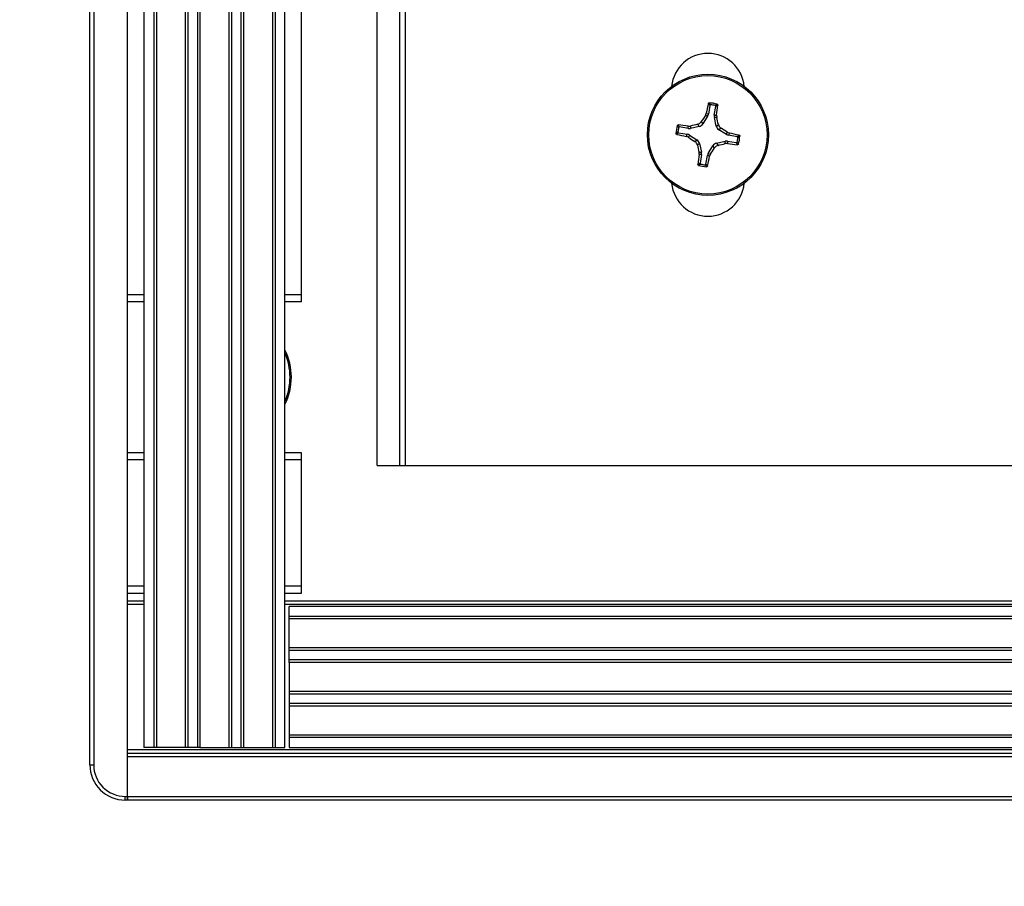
# Paper-space layout 'P3m-LR' of a CAD drawing. Header units: inches. Extents: x 0.3 to 33.8, y 0.2 to 21.7.
# Tile 27 of 59: x 21.412 to 21.674, y 9.295 to 9.526. Entities that reach past the tile are written whole.
import ezdxf

# ---------------------------------------------------------------- set-up
doc = ezdxf.new("R2010")
doc.units = ezdxf.units.IN
doc.header["$MEASUREMENT"] = 0
doc.layers.add('BORDERS', color=7, linetype='Continuous')
doc.styles.add('SLDTEXTSTYLE0', font='TXT', dxfattribs={"width": 0.75})
doc.dimstyles.new('SLDDIMSTYLE0', dxfattribs={"dimtxt": 0.1377952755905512, "dimasz": 0.14, "dimexe": 0, "dimexo": 0.0625, "dimgap": 0.0344488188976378, "dimtad": 1, "dimdec": 3, "dimlfac": 10, "dimrnd": 1e-09, "dimzin": 4, "dimdsep": 46, "dimtxsty": 'SLDTEXTSTYLE0', "dimblk1": 'CLOSED', "dimblk2": 'CLOSED', "dimsah": 1, "dimcen": 0.09, "dimadec": 0, "dimazin": 1, "dimtfac": 1, "dimtdec": 3, "dimtofl": 0, "dimtmove": 0, "dimatfit": 3, "dimldrblk": 'CLOSED', "dimfxl": 0, "dimfrac": 2, "dimtolj": 1, "dimtzin": 12, "dimarcsym": 0})

# ---------------------------------------------------------------- blocks, each defined once
blk = doc.blocks.new('_Closed')
at = {"color": 0, "linetype": 'ByBlock', "lineweight": -2}
for p, q in [((-1, 0.166667), (0, 0)), ((-1, 0.166667), (-1, -0.166667)), ((0, 0), (-1, -0.166667)), ((0, 0), (-1, 0))]:
    blk.add_line(p, q, dxfattribs=at)
blk = doc.blocks.new('_D_22')
at = {"layer": 'BORDERS'}
for p, q in [((21.40158882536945, 9.843047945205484), (21.06577817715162, 9.843047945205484)), ((21.10514825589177, 9.843047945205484), (21.10514825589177, 9.318047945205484)), ((21.40158882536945, 9.318047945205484), (21.06577817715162, 9.318047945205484)), ((21.10514825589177, 9.318047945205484), (21.10514825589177, 8.494387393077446)), ((20.68023165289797, 9.087433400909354), (20.68023165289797, 9.12941789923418)), ((20.68023165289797, 9.12941789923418), (20.89898165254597, 9.129417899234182)), ((20.89898165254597, 9.129417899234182), (20.89898165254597, 9.087433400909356)), ((20.68023165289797, 8.629264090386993), (20.68023165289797, 8.587279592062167)), ((20.89898165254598, 8.587279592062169), (20.89898165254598, 8.629264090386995)), ((20.68023165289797, 8.587279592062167), (20.89898165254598, 8.587279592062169))]:
    blk.add_line(p, q, dxfattribs=at)
at = {"layer": 'BORDERS', "xscale": 0.14, "yscale": 0.14}
for p, rotation in [((21.10514825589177, 9.843047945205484, -0.1940375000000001), 90.0000000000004), ((21.10514825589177, 9.318047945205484, -0.1940375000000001), 270.0000000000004)]:
    blk.add_blockref('_Closed', p, dxfattribs=dict(at, rotation=rotation))
at = {"layer": 'BORDERS', "char_height": 0.1377952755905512, "attachment_point": 1, "rotation": 90.00000000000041, "style": 'SLDTEXTSTYLE0'}
for s, insert in [('133.4', (20.72135421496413, 8.629264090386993)), ('5.250', (20.92752081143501, 8.629264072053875))]:
    blk.add_mtext(s, dxfattribs=dict(at, insert=insert))

psp = doc.layouts.new('P3m-LR')

# ---------------------------------------------------------------- linework, layer by layer
at = {"color": 7, "linetype": 'Continuous', "lineweight": 25}
for p, q in [((21.4409589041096, 9.319047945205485), (21.4409589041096, 9.842047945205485)), ((21.4309589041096, 9.327422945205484), (21.4309589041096, 9.833672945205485)), ((21.4319589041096, 9.833672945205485), (21.4319589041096, 9.327422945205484)), ((21.44533390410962, 9.829047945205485), (21.44533390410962, 9.332047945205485)), ((21.44795248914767, 9.829047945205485), (21.44795248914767, 9.332047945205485)), ((21.44863116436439, 9.829047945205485), (21.44863116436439, 9.332047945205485)), ((21.45633664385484, 9.829047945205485), (21.45633664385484, 9.332047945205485)), ((21.45701531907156, 9.829047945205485), (21.45701531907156, 9.332047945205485)), ((21.45955248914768, 9.829047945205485), (21.45955248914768, 9.332047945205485)), ((21.46023116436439, 9.829047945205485), (21.46023116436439, 9.332047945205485)), ((21.46793664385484, 9.829047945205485), (21.46793664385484, 9.332047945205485)), ((21.46861531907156, 9.829047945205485), (21.46861531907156, 9.332047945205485)), ((21.47115248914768, 9.829047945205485), (21.47115248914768, 9.332047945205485)), ((21.47183116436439, 9.829047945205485), (21.47183116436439, 9.332047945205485)), ((21.47953664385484, 9.829047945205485), (21.47953664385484, 9.332047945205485)), ((21.48021531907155, 9.829047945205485), (21.48021531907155, 9.332047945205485)), ((21.48283390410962, 9.332047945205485), (21.48283390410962, 9.829047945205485)), ((21.50740890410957, 9.407047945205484), (21.50740890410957, 9.754047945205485)), ((21.51340890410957, 9.407047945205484), (21.51340890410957, 9.754047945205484)), ((21.4872089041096, 9.708547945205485), (21.4872089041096, 9.452547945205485)), ((21.51490890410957, 9.407047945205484), (21.51490890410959, 9.623772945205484)), ((21.59592357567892, 9.502782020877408), (21.59553425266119, 9.500493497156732)), ((21.59710781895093, 9.500225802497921), (21.59749714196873, 9.5025143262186)), ((21.59531757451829, 9.499926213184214), (21.59406123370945, 9.497927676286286)), ((21.59473836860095, 9.50014744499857), (21.59497017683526, 9.500708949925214)), ((21.59531757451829, 9.499926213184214), (21.59473836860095, 9.50014744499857)), ((21.59497017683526, 9.500708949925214), (21.59553425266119, 9.500493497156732)), ((21.59710781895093, 9.500225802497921), (21.59771140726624, 9.50024261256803)), ((21.59774450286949, 9.499636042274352), (21.5971247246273, 9.49961878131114)), ((21.59764953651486, 9.497317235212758), (21.5971247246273, 9.49961878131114)), ((21.59771140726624, 9.50024261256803), (21.59774450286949, 9.499636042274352)), ((21.59018104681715, 9.496696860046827), (21.58789252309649, 9.497086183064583)), ((21.59016423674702, 9.497300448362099), (21.59077080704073, 9.497333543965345)), ((21.59018104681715, 9.496696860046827), (21.59016423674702, 9.497300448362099)), ((21.59077080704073, 9.497333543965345), (21.59078806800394, 9.496713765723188)), ((21.59308961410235, 9.497238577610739), (21.59078806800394, 9.496713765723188)), ((21.59308961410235, 9.497238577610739), (21.59268914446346, 9.497803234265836)), ((21.59366076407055, 9.498492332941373), (21.59406123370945, 9.497927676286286)), ((21.59764953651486, 9.497317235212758), (21.59821419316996, 9.497717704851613)), ((21.59890329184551, 9.496746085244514), (21.59833863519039, 9.496345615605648)), ((21.6003371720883, 9.495089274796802), (21.59833863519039, 9.496345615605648)), ((21.58762482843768, 9.49551261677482), (21.58991335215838, 9.495123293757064)), ((21.58969789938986, 9.494559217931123), (21.58991335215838, 9.495123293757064)), ((21.59025940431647, 9.494327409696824), (21.58969789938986, 9.494559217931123)), ((21.5904806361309, 9.494906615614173), (21.59025940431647, 9.494327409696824)), ((21.5904806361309, 9.494906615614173), (21.5924791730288, 9.49365027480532)), ((21.59191451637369, 9.49324980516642), (21.5924791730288, 9.49365027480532)), ((21.6003371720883, 9.495089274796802), (21.60055840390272, 9.495668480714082)), ((21.60055840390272, 9.495668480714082), (21.60111990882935, 9.495436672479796)), ((21.60111990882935, 9.495436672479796), (21.60090445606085, 9.4948725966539)), ((21.60319297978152, 9.494483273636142), (21.60090445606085, 9.4948725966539)), ((21.59316827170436, 9.492678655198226), (21.59260361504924, 9.492278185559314)), ((21.59316827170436, 9.492678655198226), (21.5936930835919, 9.490377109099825)), ((21.59550023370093, 9.490069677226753), (21.59675657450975, 9.492068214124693)), ((21.59715704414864, 9.491503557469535), (21.59675657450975, 9.492068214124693)), ((21.59772819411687, 9.492757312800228), (21.60002974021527, 9.49328212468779)), ((21.59772819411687, 9.492757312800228), (21.59812866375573, 9.492192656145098)), ((21.60004700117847, 9.492662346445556), (21.60002974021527, 9.49328212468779)), ((21.60065357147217, 9.492695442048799), (21.60004700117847, 9.492662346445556)), ((21.60063676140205, 9.493299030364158), (21.60065357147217, 9.492695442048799)), ((21.60063676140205, 9.493299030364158), (21.60292528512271, 9.49290970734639)), ((21.59307330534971, 9.490359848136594), (21.5936930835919, 9.490377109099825)), ((21.59310640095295, 9.489753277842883), (21.59307330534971, 9.490359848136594)), ((21.59370998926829, 9.48977008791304), (21.59310640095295, 9.489753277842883)), ((21.59370998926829, 9.48977008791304), (21.5933206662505, 9.487481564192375)), ((21.59489423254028, 9.487213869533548), (21.59528355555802, 9.48950239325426)), ((21.59584763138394, 9.489286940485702), (21.59528355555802, 9.48950239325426)), ((21.59550023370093, 9.490069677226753), (21.59607943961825, 9.489848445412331)), ((21.59607943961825, 9.489848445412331), (21.59584763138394, 9.489286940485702)), ((21.4409589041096, 9.452547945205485), (21.44533390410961, 9.452547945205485)), ((21.48283390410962, 9.452547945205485), (21.4872089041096, 9.452547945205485)), ((21.4872089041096, 9.452547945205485), (21.4872089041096, 9.450547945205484)), ((21.44533390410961, 9.450547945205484), (21.4409589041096, 9.450547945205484)), ((21.4872089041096, 9.450547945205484), (21.48283390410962, 9.450547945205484)), ((21.4409589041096, 9.410547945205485), (21.44533390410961, 9.410547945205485)), ((21.48283390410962, 9.410547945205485), (21.4872089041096, 9.410547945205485)), ((21.4872089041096, 9.410547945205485), (21.4872089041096, 9.408547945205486)), ((21.44533390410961, 9.408547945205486), (21.4409589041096, 9.408547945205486)), ((21.4872089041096, 9.408547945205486), (21.48283390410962, 9.408547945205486)), ((21.4872089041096, 9.408547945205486), (21.4872089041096, 9.375047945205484)), ((21.50740890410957, 9.407047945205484), (21.51340890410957, 9.407047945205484)), ((21.51340890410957, 9.407047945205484), (21.51490890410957, 9.407047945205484)), ((21.51490890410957, 9.407047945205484), (21.84690890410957, 9.407047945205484)), ((21.4409589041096, 9.375047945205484), (21.44533390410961, 9.375047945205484)), ((21.44533390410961, 9.373047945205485), (21.4409589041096, 9.373047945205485)), ((21.48283390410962, 9.375047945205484), (21.4872089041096, 9.375047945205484)), ((21.4872089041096, 9.373047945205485), (21.48283390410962, 9.373047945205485)), ((21.4872089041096, 9.375047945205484), (21.4872089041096, 9.373047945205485)), ((21.44095890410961, 9.371047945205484), (21.44533390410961, 9.371047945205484)), ((21.48283390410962, 9.371047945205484), (30.97908390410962, 9.371047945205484)), ((21.44533390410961, 9.370047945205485), (21.44095890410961, 9.370047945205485)), ((30.97908390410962, 9.370047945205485), (21.48283390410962, 9.370047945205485)), ((30.97795890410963, 9.369547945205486), (21.48395890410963, 9.369547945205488)), ((21.48395890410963, 9.366929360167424), (21.48395890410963, 9.369547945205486)), ((30.97795890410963, 9.366929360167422), (21.48395890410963, 9.366929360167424)), ((21.48395890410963, 9.366250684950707), (21.48395890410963, 9.366929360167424)), ((30.97795890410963, 9.366250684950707), (21.48395890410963, 9.366250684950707)), ((21.48395890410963, 9.358545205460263), (21.48395890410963, 9.366250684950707)), ((30.97795890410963, 9.358545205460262), (21.48395890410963, 9.358545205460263)), ((21.48395890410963, 9.357866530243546), (21.48395890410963, 9.358545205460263)), ((30.97795890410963, 9.357866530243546), (21.48395890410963, 9.357866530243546)), ((21.48395890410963, 9.355329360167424), (21.48395890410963, 9.357866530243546)), ((30.97795890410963, 9.355329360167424), (21.48395890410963, 9.355329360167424)), ((21.48395890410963, 9.354650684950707), (21.48395890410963, 9.355329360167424)), ((30.97795890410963, 9.354650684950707), (21.48395890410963, 9.354650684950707)), ((21.48395890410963, 9.354650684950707), (21.48395890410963, 9.346945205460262)), ((30.97795890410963, 9.346945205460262), (21.48395890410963, 9.346945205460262)), ((21.48395890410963, 9.346945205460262), (21.48395890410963, 9.346266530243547)), ((30.97795890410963, 9.346266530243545), (21.48395890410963, 9.346266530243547)), ((21.48395890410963, 9.346266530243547), (21.48395890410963, 9.343729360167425)), ((30.97795890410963, 9.343729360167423), (21.48395890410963, 9.343729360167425)), ((21.48395890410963, 9.343729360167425), (21.48395890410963, 9.343050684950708)), ((30.97795890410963, 9.343050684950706), (21.48395890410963, 9.343050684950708)), ((21.48395890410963, 9.343050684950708), (21.48395890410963, 9.335345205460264)), ((30.97795890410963, 9.335345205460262), (21.48395890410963, 9.335345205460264)), ((21.48395890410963, 9.335345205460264), (21.48395890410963, 9.334666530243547)), ((30.97795890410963, 9.334666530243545), (21.48395890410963, 9.334666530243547)), ((21.48395890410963, 9.334666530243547), (21.48395890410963, 9.332047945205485)), ((21.44095890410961, 9.331547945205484), (31.02095890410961, 9.331547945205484)), ((21.44795248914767, 9.332047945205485), (21.44533390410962, 9.332047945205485)), ((21.44863116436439, 9.332047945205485), (21.44795248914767, 9.332047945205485)), ((21.45633664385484, 9.332047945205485), (21.44863116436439, 9.332047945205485)), ((21.45701531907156, 9.332047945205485), (21.45633664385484, 9.332047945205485)), ((21.45955248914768, 9.332047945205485), (21.45701531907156, 9.332047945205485)), ((21.46023116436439, 9.332047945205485), (21.45955248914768, 9.332047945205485)), ((21.46023116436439, 9.332047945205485), (21.46793664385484, 9.332047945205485)), ((21.46793664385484, 9.332047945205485), (21.46861531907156, 9.332047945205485)), ((21.46861531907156, 9.332047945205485), (21.47115248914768, 9.332047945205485)), ((21.47115248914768, 9.332047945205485), (21.47183116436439, 9.332047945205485)), ((21.47183116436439, 9.332047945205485), (21.47953664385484, 9.332047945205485)), ((21.47953664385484, 9.332047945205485), (21.48021531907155, 9.332047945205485)), ((21.48021531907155, 9.332047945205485), (21.48283390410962, 9.332047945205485)), ((21.48395890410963, 9.332047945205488), (30.97795890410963, 9.332047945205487)), ((21.44095890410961, 9.330547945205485), (31.02095890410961, 9.330547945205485)), ((31.02095890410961, 9.329547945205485), (21.44095890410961, 9.329547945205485)), ((21.44095890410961, 9.319047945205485), (21.44095890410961, 9.329547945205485)), ((21.4309589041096, 9.327422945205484), (21.4319589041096, 9.327422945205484)), ((21.4403339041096, 9.318047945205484), (21.4403339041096, 9.319047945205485)), ((21.4403339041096, 9.319047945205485), (21.4409589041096, 9.319047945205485)), ((21.4409589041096, 9.318047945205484), (21.4403339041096, 9.318047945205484)), ((21.44095890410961, 9.319047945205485), (31.02095890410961, 9.319047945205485)), ((21.44095890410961, 9.318047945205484), (21.44095890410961, 9.319047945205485)), ((21.4409589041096, 9.319047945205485), (21.4409589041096, 9.318047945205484)), ((31.02095890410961, 9.318047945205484), (21.44095890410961, 9.318047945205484))]:
    psp.add_line(p, q, dxfattribs=at)
for centre, radius in [((21.59540890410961, 9.494997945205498), 0.016099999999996), ((21.5954089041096, 9.49499794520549), 0.0157528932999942)]:
    psp.add_circle(centre, radius, dxfattribs=at)
for centre, radius, start, end in [((21.59540890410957, 9.506947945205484), 0.009699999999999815, 5.52422830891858, 174.4757716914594), ((21.75099492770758, 9.46933928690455), 0.1591470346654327, 167.6780822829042, 168.6319195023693), ((21.59540890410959, 9.49499794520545), 0.008495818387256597, 73.06981271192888, 87.6207632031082), ((21.5954089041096, 9.494997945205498), 0.008014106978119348, 76.18372835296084, 84.5068475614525), ((21.44009058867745, 9.522230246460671), 0.1591470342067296, 352.0586564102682, 353.0124936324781), ((21.749393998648, 9.398276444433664), 0.1851919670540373, 146.6272750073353, 147.2383152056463), ((21.41810313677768, 9.454635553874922), 0.1851919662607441, 13.45226070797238, 14.06330090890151), ((21.59540890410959, 9.49499794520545), 0.008495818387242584, 163.0698127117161, 177.6207632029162), ((21.5954089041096, 9.494997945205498), 0.008014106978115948, 166.1837283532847, 174.5068475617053), ((21.56817660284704, 9.339679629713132), 0.1591470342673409, 82.0586564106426, 83.01249363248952), ((21.63577129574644, 9.317692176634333), 0.1851919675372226, 103.4522607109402, 104.0633009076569), ((21.49868740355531, 9.341012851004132), 0.1851919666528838, 56.62727500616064, 57.23831520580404), ((21.62106756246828, 9.650583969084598), 0.1591470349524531, 257.6780822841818, 258.6319195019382), ((21.69213040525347, 9.648983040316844), 0.1851919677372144, 236.6272750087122, 237.2383152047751), ((21.56975024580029, 9.339411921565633), 0.1591470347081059, 77.67808228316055, 78.63191950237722), ((21.5954089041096, 9.494997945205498), 0.008014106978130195, 346.183728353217, 354.5068475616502), ((21.59540890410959, 9.49499794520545), 0.008495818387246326, 343.0698127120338, 357.6207632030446), ((21.77271467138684, 9.535360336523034), 0.1851919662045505, 193.4522607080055, 194.0633009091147), ((21.44142380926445, 9.591719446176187), 0.185191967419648, 326.6272750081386, 327.2383152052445), ((21.5550465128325, 9.672303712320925), 0.1851919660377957, 283.4522607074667, 284.0633009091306), ((21.62264120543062, 9.650316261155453), 0.1591470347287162, 262.0586564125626, 263.0124936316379), ((21.75072721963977, 9.467765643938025), 0.159147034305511, 172.0586564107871, 173.0124936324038), ((21.43982288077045, 9.520656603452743), 0.1591470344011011, 347.6780822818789, 348.6319195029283), ((21.59540890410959, 9.49499794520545), 0.00849581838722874, 253.0698127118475, 267.620763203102), ((21.5954089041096, 9.494997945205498), 0.008014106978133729, 256.1837283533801, 264.5068475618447), ((21.59540890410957, 9.483047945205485), 0.00970000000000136, 185.5242283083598, 354.4757716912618), ((21.46845890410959, 9.430547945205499), 0.01610000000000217, 333.2344994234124, 26.76550057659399), ((21.4684589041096, 9.430547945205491), 0.0157528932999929, 335.8574633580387, 24.14253664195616), ((21.4403339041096, 9.327422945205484), 0.009375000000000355, 180, 270.0000000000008), ((21.4403339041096, 9.327422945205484), 0.00837500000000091, 180, 270.0000000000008)]:
    psp.add_arc(centre, radius, start, end, dxfattribs=at)
for centre, major_axis, ratio, start_param, end_param in [((21.59398357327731, 9.500760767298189), (-0.001470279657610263, 0.0005615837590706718), 0.9943069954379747, 2.946332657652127, 3.336852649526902), ((21.59865964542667, 9.499965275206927), (0.001573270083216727, 4.381592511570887e-05), 0.9943069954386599, 2.946332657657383, 3.336852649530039), ((21.59044157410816, 9.498248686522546), (-4.38159251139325e-05, 0.00157327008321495), 0.994306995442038, 2.946332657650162, 3.336852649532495), ((21.59273284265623, 9.498771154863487), (-0.0009111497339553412, 0.001284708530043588), 0.9935910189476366, 2.751161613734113, 3.532023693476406), ((21.5991821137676, 9.49767400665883), (0.001284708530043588, 0.0009111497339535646), 0.9935910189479, 2.751161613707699, 3.532023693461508), ((21.58964608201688, 9.493572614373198), (-0.0005615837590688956, -0.001470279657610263), 0.9943069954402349, 2.946332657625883, 3.33685264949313), ((21.59163569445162, 9.492321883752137), (-0.001284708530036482, -0.0009111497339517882), 0.9935910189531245, 2.751161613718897, 3.5320236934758), ((21.60117172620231, 9.496423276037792), (0.0005615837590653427, 0.001470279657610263), 0.9943069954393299, 2.94633265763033, 3.336852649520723), ((21.59808496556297, 9.4912247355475), (0.0009111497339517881, -0.001284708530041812), 0.9935910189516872, 2.751161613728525, 3.532023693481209), ((21.60037623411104, 9.491747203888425), (4.38159251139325e-05, -0.00157327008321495), 0.994306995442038, 2.946332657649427, 3.336852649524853), ((21.59215816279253, 9.490030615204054), (-0.001573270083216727, -4.381592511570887e-05), 0.9943069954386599, 2.946332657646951, 3.336852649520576), ((21.59683423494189, 9.489235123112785), (0.00147027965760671, -0.0005615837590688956), 0.9943069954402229, 2.946332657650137, 3.336852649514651)]:
    psp.add_ellipse(centre, major_axis=major_axis, ratio=ratio, start_param=start_param, end_param=end_param, dxfattribs=at)
for points, knots in [([(21.59551400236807, 9.503301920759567), (21.59552255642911, 9.503327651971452), (21.59553966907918, 9.503379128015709), (21.59559869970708, 9.503439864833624), (21.59567496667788, 9.503481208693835), (21.59573277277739, 9.50348469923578), (21.595761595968, 9.503486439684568)], [0, 0, 0, 0, 0.2526917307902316, 0.5055172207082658, 0.7534417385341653, 1, 1, 1, 1]), ([(21.59592357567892, 9.502782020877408), (21.59585631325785, 9.502869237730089), (21.59572033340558, 9.50304555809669), (21.59558326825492, 9.503215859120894), (21.59551400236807, 9.503301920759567)], [0, 0, 0, 0, 0.4946499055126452, 1, 1, 1, 1]), ([(21.595761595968, 9.503486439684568), (21.59583027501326, 9.503403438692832), (21.59596878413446, 9.503236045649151), (21.59610659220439, 9.503062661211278), (21.59617606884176, 9.502975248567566)], [0, 0, 0, 0, 0.4958449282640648, 1, 1, 1, 1]), ([(21.59617606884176, 9.502975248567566), (21.59614963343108, 9.502975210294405), (21.59609675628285, 9.502975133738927), (21.59602319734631, 9.502941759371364), (21.59596506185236, 9.502887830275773), (21.59593404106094, 9.50283028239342), (21.59592604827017, 9.502793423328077), (21.59592357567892, 9.502782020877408)], [0, 0, 0, 0, 0.2255496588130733, 0.4511532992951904, 0.6755815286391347, 0.8996402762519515, 1, 1, 1, 1]), ([(21.59732274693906, 9.50278017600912), (21.59741721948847, 9.502839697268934), (21.59760460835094, 9.502957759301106), (21.59779067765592, 9.503069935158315), (21.59788293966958, 9.503125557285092)], [0, 0, 0, 0, 0.5041524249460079, 1, 1, 1, 1]), ([(21.59749714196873, 9.5025143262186), (21.59749902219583, 9.502540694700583), (21.59750278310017, 9.502593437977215), (21.59747483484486, 9.502669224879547), (21.59742526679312, 9.502731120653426), (21.59737012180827, 9.502766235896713), (21.59733393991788, 9.502776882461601), (21.59732274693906, 9.50278017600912)], [0, 0, 0, 0, 0.225549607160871, 0.4511532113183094, 0.6755811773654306, 0.8996400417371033, 1, 1, 1, 1]), ([(21.59805559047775, 9.50286954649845), (21.59796176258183, 9.502811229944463), (21.59777609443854, 9.502695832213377), (21.59758946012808, 9.502574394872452), (21.59749714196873, 9.5025143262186)], [0, 0, 0, 0, 0.5053526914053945, 1, 1, 1, 1]), ([(21.59788293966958, 9.503125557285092), (21.59790721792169, 9.503115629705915), (21.59795573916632, 9.503095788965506), (21.59801206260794, 9.503039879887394), (21.5980491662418, 9.502970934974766), (21.59805927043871, 9.50291110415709), (21.59805628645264, 9.502877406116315), (21.59805559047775, 9.50286954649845)], [0, 0, 0, 0, 0.2243701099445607, 0.4484143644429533, 0.6809026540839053, 0.9255748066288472, 1, 1, 1, 1]), ([(21.58728129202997, 9.497471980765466), (21.58729121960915, 9.497496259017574), (21.58731106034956, 9.497544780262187), (21.58736696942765, 9.497601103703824), (21.58743591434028, 9.497638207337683), (21.58749574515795, 9.497648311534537), (21.58752944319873, 9.49764532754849), (21.5875373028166, 9.497644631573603)], [0, 0, 0, 0, 0.2243701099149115, 0.4484143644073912, 0.6809026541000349, 0.9255748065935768, 1, 1, 1, 1]), ([(21.58762667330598, 9.496911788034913), (21.58756715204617, 9.497006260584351), (21.58744909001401, 9.497193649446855), (21.58733691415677, 9.49737971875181), (21.58728129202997, 9.497471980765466)], [0, 0, 0, 0, 0.5041524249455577, 1, 1, 1, 1]), ([(21.5875373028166, 9.497644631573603), (21.5875956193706, 9.497550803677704), (21.58771101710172, 9.497365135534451), (21.58783245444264, 9.49717850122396), (21.58789252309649, 9.497086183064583)], [0, 0, 0, 0, 0.5053526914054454, 1, 1, 1, 1]), ([(21.58789252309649, 9.497086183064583), (21.58786615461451, 9.497088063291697), (21.58781341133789, 9.497091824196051), (21.58773762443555, 9.497063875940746), (21.58767572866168, 9.497014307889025), (21.58764061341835, 9.496959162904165), (21.58762996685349, 9.496922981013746), (21.58762667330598, 9.496911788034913)], [0, 0, 0, 0, 0.2255496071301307, 0.4511532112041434, 0.6755811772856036, 0.899640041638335, 1, 1, 1, 1]), ([(21.59268914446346, 9.497803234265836), (21.5928539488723, 9.497859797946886), (21.59318356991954, 9.497972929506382), (21.59349513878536, 9.49825407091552), (21.59362718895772, 9.498444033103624), (21.59366076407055, 9.498492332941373)], [0, 0, 0, 0, 0.4271587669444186, 0.8543492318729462, 1, 1, 1, 1]), ([(21.59821419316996, 9.497717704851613), (21.598270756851, 9.497552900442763), (21.59838388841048, 9.497223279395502), (21.59866502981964, 9.496911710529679), (21.59885499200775, 9.496779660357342), (21.59890329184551, 9.496746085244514)], [0, 0, 0, 0, 0.4271587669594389, 0.854349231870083, 1, 1, 1, 1]), ([(21.58692040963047, 9.495350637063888), (21.58700341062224, 9.495419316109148), (21.58717080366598, 9.495557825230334), (21.58734418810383, 9.495695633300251), (21.58743160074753, 9.495765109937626)], [0, 0, 0, 0, 0.4958449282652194, 1, 1, 1, 1]), ([(21.58710492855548, 9.495103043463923), (21.5870791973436, 9.495111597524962), (21.58702772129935, 9.495128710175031), (21.58696698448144, 9.495187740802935), (21.58692564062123, 9.495264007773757), (21.58692215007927, 9.495321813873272), (21.58692040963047, 9.495350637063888)], [0, 0, 0, 0, 0.2526917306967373, 0.5055172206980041, 0.7534417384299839, 1, 1, 1, 1]), ([(21.58762482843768, 9.49551261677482), (21.587537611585, 9.495445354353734), (21.58736129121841, 9.495309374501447), (21.58719099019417, 9.49517230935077), (21.58710492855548, 9.495103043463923)], [0, 0, 0, 0, 0.494649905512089, 1, 1, 1, 1]), ([(21.58743160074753, 9.495765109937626), (21.58743163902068, 9.495738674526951), (21.58743171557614, 9.495685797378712), (21.58746508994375, 9.495612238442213), (21.5875190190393, 9.495554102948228), (21.58757656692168, 9.495523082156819), (21.58761342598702, 9.495515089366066), (21.58762482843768, 9.49551261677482)], [0, 0, 0, 0, 0.2255496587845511, 0.4511532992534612, 0.675581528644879, 0.8996402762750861, 1, 1, 1, 1]), ([(21.60319297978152, 9.494483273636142), (21.60328019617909, 9.4945505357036), (21.60345651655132, 9.49468651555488), (21.60362681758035, 9.49482358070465), (21.60371287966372, 9.494892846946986)], [0, 0, 0, 0, 0.4946473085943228, 1, 1, 1, 1]), ([(21.60338620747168, 9.49423078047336), (21.60338616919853, 9.494257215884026), (21.60338609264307, 9.494310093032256), (21.60335271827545, 9.494383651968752), (21.6032987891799, 9.494441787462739), (21.60324124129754, 9.494472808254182), (21.60320438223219, 9.494480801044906), (21.60319297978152, 9.494483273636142)], [0, 0, 0, 0, 0.2255496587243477, 0.4511532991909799, 0.6755815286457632, 0.8996402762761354, 1, 1, 1, 1]), ([(21.60389739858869, 9.49464525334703), (21.60381439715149, 9.494576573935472), (21.60364700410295, 9.4944380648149), (21.60347361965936, 9.49430025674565), (21.60338620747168, 9.49423078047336)], [0, 0, 0, 0, 0.4958475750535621, 1, 1, 1, 1]), ([(21.60371287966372, 9.494892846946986), (21.6037386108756, 9.494884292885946), (21.60379008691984, 9.494867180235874), (21.60385082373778, 9.494808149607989), (21.60389216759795, 9.49473188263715), (21.6038956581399, 9.494674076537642), (21.60389739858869, 9.49464525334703)], [0, 0, 0, 0, 0.2526917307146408, 0.5055172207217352, 0.7534417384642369, 0.9999999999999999, 0.9999999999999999, 0.9999999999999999, 0.9999999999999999]), ([(21.59260361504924, 9.492278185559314), (21.59254705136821, 9.492442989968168), (21.59243391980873, 9.492772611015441), (21.59215277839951, 9.49308417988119), (21.59196281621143, 9.493216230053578), (21.59191451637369, 9.49324980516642)], [0, 0, 0, 0, 0.4271587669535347, 0.8543492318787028, 1, 1, 1, 1]), ([(21.59812866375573, 9.492192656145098), (21.59796385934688, 9.492136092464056), (21.59763423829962, 9.492022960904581), (21.59732266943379, 9.491741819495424), (21.59719061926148, 9.491551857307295), (21.59715704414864, 9.491503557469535)], [0, 0, 0, 0, 0.4271587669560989, 0.8543492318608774, 1, 1, 1, 1]), ([(21.60292528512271, 9.49290970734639), (21.60295165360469, 9.492907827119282), (21.60300439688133, 9.492904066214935), (21.60308018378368, 9.492932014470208), (21.60314207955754, 9.492981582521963), (21.60317719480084, 9.493036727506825), (21.60318784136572, 9.493072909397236), (21.60319113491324, 9.493084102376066)], [0, 0, 0, 0, 0.2255496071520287, 0.4511532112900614, 0.6755811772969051, 0.8996400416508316, 1, 1, 1, 1]), ([(21.60328050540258, 9.49235125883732), (21.60322218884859, 9.492445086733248), (21.60310679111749, 9.492630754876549), (21.60298535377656, 9.492817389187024), (21.60292528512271, 9.49290970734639)], [0, 0, 0, 0, 0.5053526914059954, 1, 1, 1, 1]), ([(21.60319113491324, 9.493084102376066), (21.60325065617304, 9.492989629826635), (21.60336871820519, 9.492802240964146), (21.60348089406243, 9.492616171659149), (21.60353651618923, 9.492523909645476)], [0, 0, 0, 0, 0.5041524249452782, 0.9999999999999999, 0.9999999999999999, 0.9999999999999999, 0.9999999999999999]), ([(21.60353651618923, 9.492523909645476), (21.60352658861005, 9.492499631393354), (21.60350674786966, 9.492451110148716), (21.60345083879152, 9.492394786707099), (21.6033818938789, 9.492357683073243), (21.60332206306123, 9.492347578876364), (21.60328836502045, 9.49235056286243), (21.60328050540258, 9.49235125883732)], [0, 0, 0, 0, 0.2243701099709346, 0.4484143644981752, 0.6809026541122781, 0.9255748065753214, 1, 1, 1, 1]), ([(21.59293486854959, 9.486870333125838), (21.59291059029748, 9.486880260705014), (21.59286206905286, 9.486900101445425), (21.59280574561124, 9.486956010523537), (21.59276864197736, 9.487024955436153), (21.5927585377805, 9.487084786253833), (21.59276152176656, 9.487118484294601), (21.59276221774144, 9.487126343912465)], [0, 0, 0, 0, 0.2243701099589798, 0.4484143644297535, 0.6809026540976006, 0.9255748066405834, 0.9999999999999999, 0.9999999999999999, 0.9999999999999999, 0.9999999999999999]), ([(21.59276221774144, 9.487126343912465), (21.59285604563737, 9.487184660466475), (21.59304171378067, 9.48730005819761), (21.59322834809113, 9.487421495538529), (21.5933206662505, 9.487481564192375)], [0, 0, 0, 0, 0.5053526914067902, 1, 1, 1, 1]), ([(21.59349506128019, 9.487215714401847), (21.59340058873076, 9.48715619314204), (21.59321319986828, 9.48703813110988), (21.59302713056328, 9.486925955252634), (21.59293486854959, 9.486870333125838)], [0, 0, 0, 0, 0.5041524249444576, 1, 1, 1, 1]), ([(21.5933206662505, 9.487481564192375), (21.59331878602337, 9.487455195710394), (21.59331502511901, 9.487402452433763), (21.59334297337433, 9.487326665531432), (21.59339254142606, 9.487264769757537), (21.59344768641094, 9.487229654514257), (21.59348386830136, 9.487219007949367), (21.59349506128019, 9.487215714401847)], [0, 0, 0, 0, 0.2255496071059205, 0.4511532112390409, 0.6755811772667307, 0.8996400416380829, 1, 1, 1, 1]), ([(21.59464173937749, 9.487020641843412), (21.59466817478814, 9.487020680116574), (21.59472105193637, 9.487020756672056), (21.59479461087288, 9.48705413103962), (21.59485274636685, 9.48710806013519), (21.59488376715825, 9.487165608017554), (21.59489175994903, 9.487202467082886), (21.59489423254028, 9.487213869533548)], [0, 0, 0, 0, 0.2255496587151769, 0.4511532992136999, 0.6755815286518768, 0.8996402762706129, 1, 1, 1, 1]), ([(21.59505621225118, 9.486509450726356), (21.59498753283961, 9.486592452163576), (21.59484902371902, 9.486759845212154), (21.59471121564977, 9.486933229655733), (21.59464173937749, 9.487020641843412)], [0, 0, 0, 0, 0.49584757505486, 1, 1, 1, 1]), ([(21.59489423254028, 9.487213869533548), (21.59496149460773, 9.487126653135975), (21.59509747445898, 9.48695033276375), (21.59523453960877, 9.486780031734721), (21.59530380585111, 9.48669396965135)], [0, 0, 0, 0, 0.4946473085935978, 0.9999999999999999, 0.9999999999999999, 0.9999999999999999, 0.9999999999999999]), ([(21.59530380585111, 9.48669396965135), (21.59529525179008, 9.486668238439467), (21.59527813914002, 9.486616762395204), (21.59521910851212, 9.486556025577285), (21.5951428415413, 9.486514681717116), (21.59508503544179, 9.486511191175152), (21.59505621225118, 9.486509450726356)], [0, 0, 0, 0, 0.2526917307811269, 0.5055172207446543, 0.7534417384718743, 1, 1, 1, 1])]:
    psp.add_open_spline(points, degree=3, knots=knots, dxfattribs=at)

# ---------------------------------------------------------------- dimensions: what is measured, and where the dimension line sits
at = {"layer": 'BORDERS'}
dim = psp.add_linear_dim(base=(21.10514825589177, 9.318047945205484), p1=(21.44095890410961, 9.843047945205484), p2=(21.44095890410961, 9.318047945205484), angle=90.0000000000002, dimstyle='SLDDIMSTYLE0', dxfattribs=at)
dim.commit()
dim.dimension.update_dxf_attribs({"geometry": '_D_22', "text_midpoint": (21.10514825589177, 8.858348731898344), "dimtype": 160})

doc.saveas('drawing.dxf')
